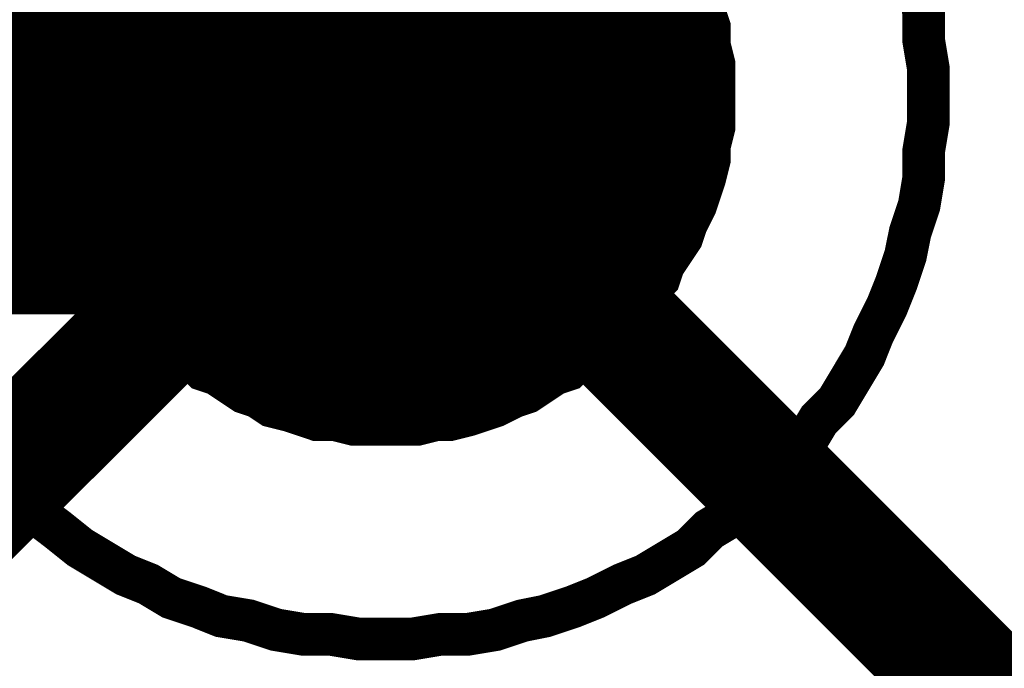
# Model space of a CAD drawing. Extents: x 0 to 22, y 0 to 17.
# Tile 29 of 58: x 10.6669 to 10.757, y 11.7473 to 11.8066. Entities that reach past the tile are written whole.
import ezdxf

# ---------------------------------------------------------------- set-up
doc = ezdxf.new("R2010")
doc.units = 0
doc.layers.add('SHEET', color=255, linetype='CONTINUOUS')

msp = doc.modelspace()

# ---------------------------------------------------------------- linework, layer by layer
at = {"layer": 'SHEET', "const_width": 0.03}
msp.add_lwpolyline([(10.685, 11.8, 1), (10.715, 11.8, 1)], format="xyb", close=True, dxfattribs=at)
at = {"layer": 'SHEET'}
for points, const_width in [([(7.600425, 11.799666), (8.50019, 11.799666), (9.400372, 11.799666), (10.300137, 11.799666), (10.700357, 11.799666)], 0.04), ([(10.670309, 11.799666), (10.670309, 11.801336), (10.670309, 11.802588), (10.670726, 11.804257), (10.670726, 11.805927), (10.671143, 11.807179), (10.671561, 11.808431), (10.671978, 11.8101)], 0.0039), ([(10.670309, 11.799666), (10.670309, 11.801336), (10.670309, 11.802588), (10.670726, 11.804257), (10.670726, 11.805927), (10.671143, 11.807179), (10.671561, 11.808431), (10.671978, 11.8101)], 0.0039), ([(10.670309, 11.799666), (10.670309, 11.801336), (10.670309, 11.802588), (10.670726, 11.804257), (10.670726, 11.805927), (10.671143, 11.807179), (10.671561, 11.808431), (10.671978, 11.8101)], 0.0039), ([(10.670309, 11.799666), (10.670309, 11.801336), (10.670309, 11.802588), (10.670726, 11.804257), (10.670726, 11.805927), (10.671143, 11.807179), (10.671561, 11.808431), (10.671978, 11.8101)], 0.0039), ([(10.670309, 11.799666), (10.670309, 11.801336), (10.670309, 11.802588), (10.670726, 11.804257), (10.670726, 11.805927), (10.671143, 11.807179), (10.671561, 11.808431), (10.671978, 11.8101)], 0.0039), ([(10.670309, 11.799666), (10.670309, 11.801336), (10.670309, 11.802588), (10.670726, 11.804257), (10.670726, 11.805927), (10.671143, 11.807179), (10.671561, 11.808431), (10.671978, 11.8101)], 0.0039), ([(10.728735, 11.8101), (10.729152, 11.808431), (10.72957, 11.807179), (10.729987, 11.805927), (10.729987, 11.804257), (10.730404, 11.802588), (10.730404, 11.801336), (10.730404, 11.799666)], 0.0039), ([(10.728735, 11.8101), (10.729152, 11.808431), (10.72957, 11.807179), (10.729987, 11.805927), (10.729987, 11.804257), (10.730404, 11.802588), (10.730404, 11.801336), (10.730404, 11.799666)], 0.0039), ([(10.728735, 11.8101), (10.729152, 11.808431), (10.72957, 11.807179), (10.729987, 11.805927), (10.729987, 11.804257), (10.730404, 11.802588), (10.730404, 11.801336), (10.730404, 11.799666)], 0.0039), ([(10.728735, 11.8101), (10.729152, 11.808431), (10.72957, 11.807179), (10.729987, 11.805927), (10.729987, 11.804257), (10.730404, 11.802588), (10.730404, 11.801336), (10.730404, 11.799666)], 0.0039), ([(10.728735, 11.8101), (10.729152, 11.808431), (10.72957, 11.807179), (10.729987, 11.805927), (10.729987, 11.804257), (10.730404, 11.802588), (10.730404, 11.801336), (10.730404, 11.799666)], 0.0039), ([(10.728735, 11.8101), (10.729152, 11.808431), (10.72957, 11.807179), (10.729987, 11.805927), (10.729987, 11.804257), (10.730404, 11.802588), (10.730404, 11.801336), (10.730404, 11.799666)], 0.0039), ([(10.749184, 11.809683), (10.749602, 11.807179), (10.749602, 11.804674), (10.750019, 11.80217), (10.750019, 11.799666)], 0.0039), ([(10.749184, 11.809683), (10.749602, 11.807179), (10.749602, 11.804674), (10.750019, 11.80217), (10.750019, 11.799666)], 0.0039), ([(10.749184, 11.809683), (10.749602, 11.807179), (10.749602, 11.804674), (10.750019, 11.80217), (10.750019, 11.799666)], 0.0039), ([(10.749184, 11.809683), (10.749602, 11.807179), (10.749602, 11.804674), (10.750019, 11.80217), (10.750019, 11.799666)], 0.0039), ([(10.749184, 11.809683), (10.749602, 11.807179), (10.749602, 11.804674), (10.750019, 11.80217), (10.750019, 11.799666)], 0.0039), ([(10.749184, 11.809683), (10.749602, 11.807179), (10.749602, 11.804674), (10.750019, 11.80217), (10.750019, 11.799666)], 0.0039), ([(10.749184, 11.809683), (10.749602, 11.807179), (10.749602, 11.804674), (10.750019, 11.80217), (10.750019, 11.799666)], 0.0039), ([(10.749184, 11.809683), (10.749602, 11.807179), (10.749602, 11.804674), (10.750019, 11.80217), (10.750019, 11.799666)], 0.0039), ([(10.749184, 11.809683), (10.749602, 11.807179), (10.749602, 11.804674), (10.750019, 11.80217), (10.750019, 11.799666)], 0.0039), ([(10.749184, 11.809683), (10.749602, 11.807179), (10.749602, 11.804674), (10.750019, 11.80217), (10.750019, 11.799666)], 0.0039), ([(10.600197, 11.699917), (10.700357, 11.799666)], 0.0118), ([(10.800099, 11.699917), (10.700357, 11.799666)], 0.0118), ([(10.700357, 11.769616), (10.698687, 11.769616), (10.697435, 11.769616), (10.695766, 11.770033), (10.694097, 11.770033), (10.692845, 11.770451), (10.691593, 11.770868), (10.689923, 11.771285), (10.688671, 11.77212), (10.687419, 11.772538), (10.686167, 11.773372), (10.684915, 11.774207), (10.683663, 11.774624), (10.682411, 11.775876), (10.681159, 11.776711), (10.679907, 11.777546), (10.679073, 11.778381), (10.678238, 11.779633), (10.676986, 11.780885), (10.676151, 11.78172), (10.675317, 11.782972), (10.674482, 11.784224), (10.674065, 11.785476), (10.67323, 11.786728), (10.672813, 11.78798), (10.671978, 11.789649), (10.671561, 11.790902), (10.671143, 11.792154), (10.670726, 11.793823), (10.670726, 11.795075), (10.670309, 11.796745), (10.670309, 11.797997), (10.670309, 11.799666)], 0.0039), ([(10.670309, 11.799666), (10.670309, 11.799666)], 0.0039), ([(10.700357, 11.769616), (10.698687, 11.769616), (10.697435, 11.769616), (10.695766, 11.770033), (10.694097, 11.770033), (10.692845, 11.770451), (10.691593, 11.770868), (10.689923, 11.771285), (10.688671, 11.77212), (10.687419, 11.772538), (10.686167, 11.773372), (10.684915, 11.774207), (10.683663, 11.774624), (10.682411, 11.775876), (10.681159, 11.776711), (10.679907, 11.777546), (10.679073, 11.778381), (10.678238, 11.779633), (10.676986, 11.780885), (10.676151, 11.78172), (10.675317, 11.782972), (10.674482, 11.784224), (10.674065, 11.785476), (10.67323, 11.786728), (10.672813, 11.78798), (10.671978, 11.789649), (10.671561, 11.790902), (10.671143, 11.792154), (10.670726, 11.793823), (10.670726, 11.795075), (10.670309, 11.796745), (10.670309, 11.797997), (10.670309, 11.799666)], 0.0039), ([(10.670309, 11.799666), (10.670309, 11.799666)], 0.0039), ([(10.700357, 11.769616), (10.698687, 11.769616), (10.697435, 11.769616), (10.695766, 11.770033), (10.694097, 11.770033), (10.692845, 11.770451), (10.691593, 11.770868), (10.689923, 11.771285), (10.688671, 11.77212), (10.687419, 11.772538), (10.686167, 11.773372), (10.684915, 11.774207), (10.683663, 11.774624), (10.682411, 11.775876), (10.681159, 11.776711), (10.679907, 11.777546), (10.679073, 11.778381), (10.678238, 11.779633), (10.676986, 11.780885), (10.676151, 11.78172), (10.675317, 11.782972), (10.674482, 11.784224), (10.674065, 11.785476), (10.67323, 11.786728), (10.672813, 11.78798), (10.671978, 11.789649), (10.671561, 11.790902), (10.671143, 11.792154), (10.670726, 11.793823), (10.670726, 11.795075), (10.670309, 11.796745), (10.670309, 11.797997), (10.670309, 11.799666)], 0.0039), ([(10.670309, 11.799666), (10.670309, 11.799666)], 0.0039), ([(10.700357, 11.769616), (10.698687, 11.769616), (10.697435, 11.769616), (10.695766, 11.770033), (10.694097, 11.770033), (10.692845, 11.770451), (10.691593, 11.770868), (10.689923, 11.771285), (10.688671, 11.77212), (10.687419, 11.772538), (10.686167, 11.773372), (10.684915, 11.774207), (10.683663, 11.774624), (10.682411, 11.775876), (10.681159, 11.776711), (10.679907, 11.777546), (10.679073, 11.778381), (10.678238, 11.779633), (10.676986, 11.780885), (10.676151, 11.78172), (10.675317, 11.782972), (10.674482, 11.784224), (10.674065, 11.785476), (10.67323, 11.786728), (10.672813, 11.78798), (10.671978, 11.789649), (10.671561, 11.790902), (10.671143, 11.792154), (10.670726, 11.793823), (10.670726, 11.795075), (10.670309, 11.796745), (10.670309, 11.797997), (10.670309, 11.799666)], 0.0039), ([(10.670309, 11.799666), (10.670309, 11.799666)], 0.0039), ([(10.700357, 11.769616), (10.698687, 11.769616), (10.697435, 11.769616), (10.695766, 11.770033), (10.694097, 11.770033), (10.692845, 11.770451), (10.691593, 11.770868), (10.689923, 11.771285), (10.688671, 11.77212), (10.687419, 11.772538), (10.686167, 11.773372), (10.684915, 11.774207), (10.683663, 11.774624), (10.682411, 11.775876), (10.681159, 11.776711), (10.679907, 11.777546), (10.679073, 11.778381), (10.678238, 11.779633), (10.676986, 11.780885), (10.676151, 11.78172), (10.675317, 11.782972), (10.674482, 11.784224), (10.674065, 11.785476), (10.67323, 11.786728), (10.672813, 11.78798), (10.671978, 11.789649), (10.671561, 11.790902), (10.671143, 11.792154), (10.670726, 11.793823), (10.670726, 11.795075), (10.670309, 11.796745), (10.670309, 11.797997), (10.670309, 11.799666)], 0.0039), ([(10.670309, 11.799666), (10.670309, 11.799666)], 0.0039), ([(10.700357, 11.769616), (10.698687, 11.769616), (10.697435, 11.769616), (10.695766, 11.770033), (10.694097, 11.770033), (10.692845, 11.770451), (10.691593, 11.770868), (10.689923, 11.771285), (10.688671, 11.77212), (10.687419, 11.772538), (10.686167, 11.773372), (10.684915, 11.774207), (10.683663, 11.774624), (10.682411, 11.775876), (10.681159, 11.776711), (10.679907, 11.777546), (10.679073, 11.778381), (10.678238, 11.779633), (10.676986, 11.780885), (10.676151, 11.78172), (10.675317, 11.782972), (10.674482, 11.784224), (10.674065, 11.785476), (10.67323, 11.786728), (10.672813, 11.78798), (10.671978, 11.789649), (10.671561, 11.790902), (10.671143, 11.792154), (10.670726, 11.793823), (10.670726, 11.795075), (10.670309, 11.796745), (10.670309, 11.797997), (10.670309, 11.799666)], 0.0039), ([(10.670309, 11.799666), (10.670309, 11.799666)], 0.0039), ([(10.750019, 11.799666), (10.750019, 11.797162), (10.749602, 11.794658), (10.749602, 11.792154), (10.749184, 11.789649), (10.74835, 11.787145), (10.747932, 11.785058), (10.747098, 11.782554), (10.746263, 11.780467), (10.745011, 11.777963), (10.744176, 11.775876), (10.742924, 11.77379), (10.741672, 11.771703), (10.740003, 11.770033), (10.738751, 11.767947), (10.737082, 11.766277), (10.735412, 11.764608), (10.733743, 11.762938), (10.732074, 11.761269), (10.729987, 11.760017), (10.728318, 11.758347), (10.726231, 11.757095), (10.724144, 11.755843), (10.722058, 11.755008), (10.719554, 11.753756), (10.717467, 11.752922), (10.714963, 11.752087), (10.712877, 11.751669), (10.710373, 11.750835), (10.707869, 11.750417), (10.705365, 11.750417), (10.702861, 11.75), (10.700357, 11.75)], 0.0039), ([(10.750019, 11.799666), (10.750019, 11.797162), (10.749602, 11.794658), (10.749602, 11.792154), (10.749184, 11.789649), (10.74835, 11.787145), (10.747932, 11.785058), (10.747098, 11.782554), (10.746263, 11.780467), (10.745011, 11.777963), (10.744176, 11.775876), (10.742924, 11.77379), (10.741672, 11.771703), (10.740003, 11.770033), (10.738751, 11.767947), (10.737082, 11.766277), (10.735412, 11.764608), (10.733743, 11.762938), (10.732074, 11.761269), (10.729987, 11.760017), (10.728318, 11.758347), (10.726231, 11.757095), (10.724144, 11.755843), (10.722058, 11.755008), (10.719554, 11.753756), (10.717467, 11.752922), (10.714963, 11.752087), (10.712877, 11.751669), (10.710373, 11.750835), (10.707869, 11.750417), (10.705365, 11.750417), (10.702861, 11.75), (10.700357, 11.75)], 0.0039), ([(10.750019, 11.799666), (10.750019, 11.797162), (10.749602, 11.794658), (10.749602, 11.792154), (10.749184, 11.789649), (10.74835, 11.787145), (10.747932, 11.785058), (10.747098, 11.782554), (10.746263, 11.780467), (10.745011, 11.777963), (10.744176, 11.775876), (10.742924, 11.77379), (10.741672, 11.771703), (10.740003, 11.770033), (10.738751, 11.767947), (10.737082, 11.766277), (10.735412, 11.764608), (10.733743, 11.762938), (10.732074, 11.761269), (10.729987, 11.760017), (10.728318, 11.758347), (10.726231, 11.757095), (10.724144, 11.755843), (10.722058, 11.755008), (10.719554, 11.753756), (10.717467, 11.752922), (10.714963, 11.752087), (10.712877, 11.751669), (10.710373, 11.750835), (10.707869, 11.750417), (10.705365, 11.750417), (10.702861, 11.75), (10.700357, 11.75)], 0.0039), ([(10.750019, 11.799666), (10.750019, 11.797162), (10.749602, 11.794658), (10.749602, 11.792154), (10.749184, 11.789649), (10.74835, 11.787145), (10.747932, 11.785058), (10.747098, 11.782554), (10.746263, 11.780467), (10.745011, 11.777963), (10.744176, 11.775876), (10.742924, 11.77379), (10.741672, 11.771703), (10.740003, 11.770033), (10.738751, 11.767947), (10.737082, 11.766277), (10.735412, 11.764608), (10.733743, 11.762938), (10.732074, 11.761269), (10.729987, 11.760017), (10.728318, 11.758347), (10.726231, 11.757095), (10.724144, 11.755843), (10.722058, 11.755008), (10.719554, 11.753756), (10.717467, 11.752922), (10.714963, 11.752087), (10.712877, 11.751669), (10.710373, 11.750835), (10.707869, 11.750417), (10.705365, 11.750417), (10.702861, 11.75), (10.700357, 11.75)], 0.0039), ([(10.750019, 11.799666), (10.750019, 11.797162), (10.749602, 11.794658), (10.749602, 11.792154), (10.749184, 11.789649), (10.74835, 11.787145), (10.747932, 11.785058), (10.747098, 11.782554), (10.746263, 11.780467), (10.745011, 11.777963), (10.744176, 11.775876), (10.742924, 11.77379), (10.741672, 11.771703), (10.740003, 11.770033), (10.738751, 11.767947), (10.737082, 11.766277), (10.735412, 11.764608), (10.733743, 11.762938), (10.732074, 11.761269), (10.729987, 11.760017), (10.728318, 11.758347), (10.726231, 11.757095), (10.724144, 11.755843), (10.722058, 11.755008), (10.719554, 11.753756), (10.717467, 11.752922), (10.714963, 11.752087), (10.712877, 11.751669), (10.710373, 11.750835), (10.707869, 11.750417), (10.705365, 11.750417), (10.702861, 11.75), (10.700357, 11.75)], 0.0039), ([(10.750019, 11.799666), (10.750019, 11.797162), (10.749602, 11.794658), (10.749602, 11.792154), (10.749184, 11.789649), (10.74835, 11.787145), (10.747932, 11.785058), (10.747098, 11.782554), (10.746263, 11.780467), (10.745011, 11.777963), (10.744176, 11.775876), (10.742924, 11.77379), (10.741672, 11.771703), (10.740003, 11.770033), (10.738751, 11.767947), (10.737082, 11.766277), (10.735412, 11.764608), (10.733743, 11.762938), (10.732074, 11.761269), (10.729987, 11.760017), (10.728318, 11.758347), (10.726231, 11.757095), (10.724144, 11.755843), (10.722058, 11.755008), (10.719554, 11.753756), (10.717467, 11.752922), (10.714963, 11.752087), (10.712877, 11.751669), (10.710373, 11.750835), (10.707869, 11.750417), (10.705365, 11.750417), (10.702861, 11.75), (10.700357, 11.75)], 0.0039), ([(10.750019, 11.799666), (10.750019, 11.797162), (10.749602, 11.794658), (10.749602, 11.792154), (10.749184, 11.789649), (10.74835, 11.787145), (10.747932, 11.785058), (10.747098, 11.782554), (10.746263, 11.780467), (10.745011, 11.777963), (10.744176, 11.775876), (10.742924, 11.77379), (10.741672, 11.771703), (10.740003, 11.770033), (10.738751, 11.767947), (10.737082, 11.766277), (10.735412, 11.764608), (10.733743, 11.762938), (10.732074, 11.761269), (10.729987, 11.760017), (10.728318, 11.758347), (10.726231, 11.757095), (10.724144, 11.755843), (10.722058, 11.755008), (10.719554, 11.753756), (10.717467, 11.752922), (10.714963, 11.752087), (10.712877, 11.751669), (10.710373, 11.750835), (10.707869, 11.750417), (10.705365, 11.750417), (10.702861, 11.75), (10.700357, 11.75)], 0.0039), ([(10.750019, 11.799666), (10.750019, 11.797162), (10.749602, 11.794658), (10.749602, 11.792154), (10.749184, 11.789649), (10.74835, 11.787145), (10.747932, 11.785058), (10.747098, 11.782554), (10.746263, 11.780467), (10.745011, 11.777963), (10.744176, 11.775876), (10.742924, 11.77379), (10.741672, 11.771703), (10.740003, 11.770033), (10.738751, 11.767947), (10.737082, 11.766277), (10.735412, 11.764608), (10.733743, 11.762938), (10.732074, 11.761269), (10.729987, 11.760017), (10.728318, 11.758347), (10.726231, 11.757095), (10.724144, 11.755843), (10.722058, 11.755008), (10.719554, 11.753756), (10.717467, 11.752922), (10.714963, 11.752087), (10.712877, 11.751669), (10.710373, 11.750835), (10.707869, 11.750417), (10.705365, 11.750417), (10.702861, 11.75), (10.700357, 11.75)], 0.0039), ([(10.750019, 11.799666), (10.750019, 11.797162), (10.749602, 11.794658), (10.749602, 11.792154), (10.749184, 11.789649), (10.74835, 11.787145), (10.747932, 11.785058), (10.747098, 11.782554), (10.746263, 11.780467), (10.745011, 11.777963), (10.744176, 11.775876), (10.742924, 11.77379), (10.741672, 11.771703), (10.740003, 11.770033), (10.738751, 11.767947), (10.737082, 11.766277), (10.735412, 11.764608), (10.733743, 11.762938), (10.732074, 11.761269), (10.729987, 11.760017), (10.728318, 11.758347), (10.726231, 11.757095), (10.724144, 11.755843), (10.722058, 11.755008), (10.719554, 11.753756), (10.717467, 11.752922), (10.714963, 11.752087), (10.712877, 11.751669), (10.710373, 11.750835), (10.707869, 11.750417), (10.705365, 11.750417), (10.702861, 11.75), (10.700357, 11.75)], 0.0039), ([(10.750019, 11.799666), (10.750019, 11.797162), (10.749602, 11.794658), (10.749602, 11.792154), (10.749184, 11.789649), (10.74835, 11.787145), (10.747932, 11.785058), (10.747098, 11.782554), (10.746263, 11.780467), (10.745011, 11.777963), (10.744176, 11.775876), (10.742924, 11.77379), (10.741672, 11.771703), (10.740003, 11.770033), (10.738751, 11.767947), (10.737082, 11.766277), (10.735412, 11.764608), (10.733743, 11.762938), (10.732074, 11.761269), (10.729987, 11.760017), (10.728318, 11.758347), (10.726231, 11.757095), (10.724144, 11.755843), (10.722058, 11.755008), (10.719554, 11.753756), (10.717467, 11.752922), (10.714963, 11.752087), (10.712877, 11.751669), (10.710373, 11.750835), (10.707869, 11.750417), (10.705365, 11.750417), (10.702861, 11.75), (10.700357, 11.75)], 0.0039), ([(10.730404, 11.799666), (10.730404, 11.797997), (10.730404, 11.796745), (10.729987, 11.795075), (10.729987, 11.793823), (10.72957, 11.792154), (10.729152, 11.790902), (10.728735, 11.789649), (10.7279, 11.78798), (10.727483, 11.786728), (10.726648, 11.785476), (10.725814, 11.784224), (10.725396, 11.782972), (10.724144, 11.78172), (10.72331, 11.780885), (10.722475, 11.779633), (10.72164, 11.778381), (10.720388, 11.777546), (10.719137, 11.776711), (10.718302, 11.775876), (10.71705, 11.774624), (10.715798, 11.774207), (10.714546, 11.773372), (10.713294, 11.772538), (10.712042, 11.77212), (10.710373, 11.771285), (10.709121, 11.770868), (10.707869, 11.770451), (10.706199, 11.770033), (10.704947, 11.770033), (10.703278, 11.769616), (10.702026, 11.769616), (10.700357, 11.769616)], 0.0039), ([(10.730404, 11.799666), (10.730404, 11.797997), (10.730404, 11.796745), (10.729987, 11.795075), (10.729987, 11.793823), (10.72957, 11.792154), (10.729152, 11.790902), (10.728735, 11.789649), (10.7279, 11.78798), (10.727483, 11.786728), (10.726648, 11.785476), (10.725814, 11.784224), (10.725396, 11.782972), (10.724144, 11.78172), (10.72331, 11.780885), (10.722475, 11.779633), (10.72164, 11.778381), (10.720388, 11.777546), (10.719137, 11.776711), (10.718302, 11.775876), (10.71705, 11.774624), (10.715798, 11.774207), (10.714546, 11.773372), (10.713294, 11.772538), (10.712042, 11.77212), (10.710373, 11.771285), (10.709121, 11.770868), (10.707869, 11.770451), (10.706199, 11.770033), (10.704947, 11.770033), (10.703278, 11.769616), (10.702026, 11.769616), (10.700357, 11.769616)], 0.0039), ([(10.730404, 11.799666), (10.730404, 11.797997), (10.730404, 11.796745), (10.729987, 11.795075), (10.729987, 11.793823), (10.72957, 11.792154), (10.729152, 11.790902), (10.728735, 11.789649), (10.7279, 11.78798), (10.727483, 11.786728), (10.726648, 11.785476), (10.725814, 11.784224), (10.725396, 11.782972), (10.724144, 11.78172), (10.72331, 11.780885), (10.722475, 11.779633), (10.72164, 11.778381), (10.720388, 11.777546), (10.719137, 11.776711), (10.718302, 11.775876), (10.71705, 11.774624), (10.715798, 11.774207), (10.714546, 11.773372), (10.713294, 11.772538), (10.712042, 11.77212), (10.710373, 11.771285), (10.709121, 11.770868), (10.707869, 11.770451), (10.706199, 11.770033), (10.704947, 11.770033), (10.703278, 11.769616), (10.702026, 11.769616), (10.700357, 11.769616)], 0.0039), ([(10.730404, 11.799666), (10.730404, 11.797997), (10.730404, 11.796745), (10.729987, 11.795075), (10.729987, 11.793823), (10.72957, 11.792154), (10.729152, 11.790902), (10.728735, 11.789649), (10.7279, 11.78798), (10.727483, 11.786728), (10.726648, 11.785476), (10.725814, 11.784224), (10.725396, 11.782972), (10.724144, 11.78172), (10.72331, 11.780885), (10.722475, 11.779633), (10.72164, 11.778381), (10.720388, 11.777546), (10.719137, 11.776711), (10.718302, 11.775876), (10.71705, 11.774624), (10.715798, 11.774207), (10.714546, 11.773372), (10.713294, 11.772538), (10.712042, 11.77212), (10.710373, 11.771285), (10.709121, 11.770868), (10.707869, 11.770451), (10.706199, 11.770033), (10.704947, 11.770033), (10.703278, 11.769616), (10.702026, 11.769616), (10.700357, 11.769616)], 0.0039), ([(10.730404, 11.799666), (10.730404, 11.797997), (10.730404, 11.796745), (10.729987, 11.795075), (10.729987, 11.793823), (10.72957, 11.792154), (10.729152, 11.790902), (10.728735, 11.789649), (10.7279, 11.78798), (10.727483, 11.786728), (10.726648, 11.785476), (10.725814, 11.784224), (10.725396, 11.782972), (10.724144, 11.78172), (10.72331, 11.780885), (10.722475, 11.779633), (10.72164, 11.778381), (10.720388, 11.777546), (10.719137, 11.776711), (10.718302, 11.775876), (10.71705, 11.774624), (10.715798, 11.774207), (10.714546, 11.773372), (10.713294, 11.772538), (10.712042, 11.77212), (10.710373, 11.771285), (10.709121, 11.770868), (10.707869, 11.770451), (10.706199, 11.770033), (10.704947, 11.770033), (10.703278, 11.769616), (10.702026, 11.769616), (10.700357, 11.769616)], 0.0039), ([(10.730404, 11.799666), (10.730404, 11.797997), (10.730404, 11.796745), (10.729987, 11.795075), (10.729987, 11.793823), (10.72957, 11.792154), (10.729152, 11.790902), (10.728735, 11.789649), (10.7279, 11.78798), (10.727483, 11.786728), (10.726648, 11.785476), (10.725814, 11.784224), (10.725396, 11.782972), (10.724144, 11.78172), (10.72331, 11.780885), (10.722475, 11.779633), (10.72164, 11.778381), (10.720388, 11.777546), (10.719137, 11.776711), (10.718302, 11.775876), (10.71705, 11.774624), (10.715798, 11.774207), (10.714546, 11.773372), (10.713294, 11.772538), (10.712042, 11.77212), (10.710373, 11.771285), (10.709121, 11.770868), (10.707869, 11.770451), (10.706199, 11.770033), (10.704947, 11.770033), (10.703278, 11.769616), (10.702026, 11.769616), (10.700357, 11.769616)], 0.0039), ([(10.730404, 11.799666), (10.730404, 11.799666), (10.730404, 11.799666), (10.730404, 11.799666), (10.730404, 11.799666), (10.730404, 11.799666), (10.730404, 11.799666), (10.730404, 11.799666), (10.730404, 11.799666), (10.730404, 11.799666), (10.730404, 11.799666), (10.730404, 11.799666), (10.730404, 11.799666), (10.730404, 11.799666), (10.730404, 11.799666), (10.730404, 11.799666), (10.730404, 11.799666), (10.730404, 11.799666), (10.730404, 11.799666), (10.730404, 11.799666), (10.730404, 11.799666), (10.730404, 11.799666), (10.730404, 11.799666), (10.730404, 11.799666), (10.730404, 11.799666), (10.730404, 11.799666), (10.730404, 11.799666), (10.730404, 11.799666), (10.730404, 11.799666), (10.730404, 11.799666), (10.730404, 11.799666), (10.730404, 11.799666), (10.730404, 11.799666)], 0.0039), ([(10.730404, 11.799666), (10.730404, 11.799666)], 0.0039), ([(10.730404, 11.799666), (10.730404, 11.799666), (10.730404, 11.799666), (10.730404, 11.799666), (10.730404, 11.799666), (10.730404, 11.799666), (10.730404, 11.799666), (10.730404, 11.799666), (10.730404, 11.799666), (10.730404, 11.799666), (10.730404, 11.799666), (10.730404, 11.799666), (10.730404, 11.799666), (10.730404, 11.799666), (10.730404, 11.799666), (10.730404, 11.799666), (10.730404, 11.799666), (10.730404, 11.799666), (10.730404, 11.799666), (10.730404, 11.799666), (10.730404, 11.799666), (10.730404, 11.799666), (10.730404, 11.799666), (10.730404, 11.799666), (10.730404, 11.799666), (10.730404, 11.799666), (10.730404, 11.799666), (10.730404, 11.799666), (10.730404, 11.799666), (10.730404, 11.799666), (10.730404, 11.799666), (10.730404, 11.799666), (10.730404, 11.799666)], 0.0039), ([(10.730404, 11.799666), (10.730404, 11.799666)], 0.0039), ([(10.730404, 11.799666), (10.730404, 11.799666), (10.730404, 11.799666), (10.730404, 11.799666), (10.730404, 11.799666), (10.730404, 11.799666), (10.730404, 11.799666), (10.730404, 11.799666), (10.730404, 11.799666), (10.730404, 11.799666), (10.730404, 11.799666), (10.730404, 11.799666), (10.730404, 11.799666), (10.730404, 11.799666), (10.730404, 11.799666), (10.730404, 11.799666), (10.730404, 11.799666), (10.730404, 11.799666), (10.730404, 11.799666), (10.730404, 11.799666), (10.730404, 11.799666), (10.730404, 11.799666), (10.730404, 11.799666), (10.730404, 11.799666), (10.730404, 11.799666), (10.730404, 11.799666), (10.730404, 11.799666), (10.730404, 11.799666), (10.730404, 11.799666), (10.730404, 11.799666), (10.730404, 11.799666), (10.730404, 11.799666), (10.730404, 11.799666)], 0.0039), ([(10.730404, 11.799666), (10.730404, 11.799666)], 0.0039), ([(10.730404, 11.799666), (10.730404, 11.799666), (10.730404, 11.799666), (10.730404, 11.799666), (10.730404, 11.799666), (10.730404, 11.799666), (10.730404, 11.799666), (10.730404, 11.799666), (10.730404, 11.799666), (10.730404, 11.799666), (10.730404, 11.799666), (10.730404, 11.799666), (10.730404, 11.799666), (10.730404, 11.799666), (10.730404, 11.799666), (10.730404, 11.799666), (10.730404, 11.799666), (10.730404, 11.799666), (10.730404, 11.799666), (10.730404, 11.799666), (10.730404, 11.799666), (10.730404, 11.799666), (10.730404, 11.799666), (10.730404, 11.799666), (10.730404, 11.799666), (10.730404, 11.799666), (10.730404, 11.799666), (10.730404, 11.799666), (10.730404, 11.799666), (10.730404, 11.799666), (10.730404, 11.799666), (10.730404, 11.799666), (10.730404, 11.799666)], 0.0039), ([(10.730404, 11.799666), (10.730404, 11.799666)], 0.0039), ([(10.730404, 11.799666), (10.730404, 11.799666), (10.730404, 11.799666), (10.730404, 11.799666), (10.730404, 11.799666), (10.730404, 11.799666), (10.730404, 11.799666), (10.730404, 11.799666), (10.730404, 11.799666), (10.730404, 11.799666), (10.730404, 11.799666), (10.730404, 11.799666), (10.730404, 11.799666), (10.730404, 11.799666), (10.730404, 11.799666), (10.730404, 11.799666), (10.730404, 11.799666), (10.730404, 11.799666), (10.730404, 11.799666), (10.730404, 11.799666), (10.730404, 11.799666), (10.730404, 11.799666), (10.730404, 11.799666), (10.730404, 11.799666), (10.730404, 11.799666), (10.730404, 11.799666), (10.730404, 11.799666), (10.730404, 11.799666), (10.730404, 11.799666), (10.730404, 11.799666), (10.730404, 11.799666), (10.730404, 11.799666), (10.730404, 11.799666)], 0.0039), ([(10.730404, 11.799666), (10.730404, 11.799666)], 0.0039), ([(10.730404, 11.799666), (10.730404, 11.799666), (10.730404, 11.799666), (10.730404, 11.799666), (10.730404, 11.799666), (10.730404, 11.799666), (10.730404, 11.799666), (10.730404, 11.799666), (10.730404, 11.799666), (10.730404, 11.799666), (10.730404, 11.799666), (10.730404, 11.799666), (10.730404, 11.799666), (10.730404, 11.799666), (10.730404, 11.799666), (10.730404, 11.799666), (10.730404, 11.799666), (10.730404, 11.799666), (10.730404, 11.799666), (10.730404, 11.799666), (10.730404, 11.799666), (10.730404, 11.799666), (10.730404, 11.799666), (10.730404, 11.799666), (10.730404, 11.799666), (10.730404, 11.799666), (10.730404, 11.799666), (10.730404, 11.799666), (10.730404, 11.799666), (10.730404, 11.799666), (10.730404, 11.799666), (10.730404, 11.799666), (10.730404, 11.799666)], 0.0039), ([(10.730404, 11.799666), (10.730404, 11.799666)], 0.0039), ([(10.750019, 11.799666), (10.750019, 11.799666), (10.750019, 11.799666), (10.750019, 11.799666), (10.750019, 11.799666), (10.750019, 11.799666), (10.750019, 11.799666), (10.750019, 11.799666), (10.750019, 11.799666), (10.750019, 11.799666), (10.750019, 11.799666), (10.750019, 11.799666), (10.750019, 11.799666), (10.750019, 11.799666), (10.750019, 11.799666), (10.750019, 11.799666), (10.750019, 11.799666), (10.750019, 11.799666), (10.750019, 11.799666), (10.750019, 11.799666), (10.750019, 11.799666), (10.750019, 11.799666), (10.750019, 11.799666), (10.750019, 11.799666), (10.750019, 11.799666), (10.750019, 11.799666), (10.750019, 11.799666), (10.750019, 11.799666), (10.750019, 11.799666), (10.750019, 11.799666), (10.750019, 11.799666), (10.750019, 11.799666), (10.750019, 11.799666)], 0.0039), ([(10.750019, 11.799666), (10.750019, 11.799666)], 0.0039), ([(10.750019, 11.799666), (10.750019, 11.799666), (10.750019, 11.799666), (10.750019, 11.799666), (10.750019, 11.799666), (10.750019, 11.799666), (10.750019, 11.799666), (10.750019, 11.799666), (10.750019, 11.799666), (10.750019, 11.799666), (10.750019, 11.799666), (10.750019, 11.799666), (10.750019, 11.799666), (10.750019, 11.799666), (10.750019, 11.799666), (10.750019, 11.799666), (10.750019, 11.799666), (10.750019, 11.799666), (10.750019, 11.799666), (10.750019, 11.799666), (10.750019, 11.799666), (10.750019, 11.799666), (10.750019, 11.799666), (10.750019, 11.799666), (10.750019, 11.799666), (10.750019, 11.799666), (10.750019, 11.799666), (10.750019, 11.799666), (10.750019, 11.799666), (10.750019, 11.799666), (10.750019, 11.799666), (10.750019, 11.799666), (10.750019, 11.799666)], 0.0039), ([(10.750019, 11.799666), (10.750019, 11.799666)], 0.0039), ([(10.750019, 11.799666), (10.750019, 11.799666), (10.750019, 11.799666), (10.750019, 11.799666), (10.750019, 11.799666), (10.750019, 11.799666), (10.750019, 11.799666), (10.750019, 11.799666), (10.750019, 11.799666), (10.750019, 11.799666), (10.750019, 11.799666), (10.750019, 11.799666), (10.750019, 11.799666), (10.750019, 11.799666), (10.750019, 11.799666), (10.750019, 11.799666), (10.750019, 11.799666), (10.750019, 11.799666), (10.750019, 11.799666), (10.750019, 11.799666), (10.750019, 11.799666), (10.750019, 11.799666), (10.750019, 11.799666), (10.750019, 11.799666), (10.750019, 11.799666), (10.750019, 11.799666), (10.750019, 11.799666), (10.750019, 11.799666), (10.750019, 11.799666), (10.750019, 11.799666), (10.750019, 11.799666), (10.750019, 11.799666), (10.750019, 11.799666)], 0.0039), ([(10.750019, 11.799666), (10.750019, 11.799666)], 0.0039), ([(10.750019, 11.799666), (10.750019, 11.799666), (10.750019, 11.799666), (10.750019, 11.799666), (10.750019, 11.799666), (10.750019, 11.799666), (10.750019, 11.799666), (10.750019, 11.799666), (10.750019, 11.799666), (10.750019, 11.799666), (10.750019, 11.799666), (10.750019, 11.799666), (10.750019, 11.799666), (10.750019, 11.799666), (10.750019, 11.799666), (10.750019, 11.799666), (10.750019, 11.799666), (10.750019, 11.799666), (10.750019, 11.799666), (10.750019, 11.799666), (10.750019, 11.799666), (10.750019, 11.799666), (10.750019, 11.799666), (10.750019, 11.799666), (10.750019, 11.799666), (10.750019, 11.799666), (10.750019, 11.799666), (10.750019, 11.799666), (10.750019, 11.799666), (10.750019, 11.799666), (10.750019, 11.799666), (10.750019, 11.799666), (10.750019, 11.799666)], 0.0039), ([(10.750019, 11.799666), (10.750019, 11.799666)], 0.0039), ([(10.750019, 11.799666), (10.750019, 11.799666), (10.750019, 11.799666), (10.750019, 11.799666), (10.750019, 11.799666), (10.750019, 11.799666), (10.750019, 11.799666), (10.750019, 11.799666), (10.750019, 11.799666), (10.750019, 11.799666), (10.750019, 11.799666), (10.750019, 11.799666), (10.750019, 11.799666), (10.750019, 11.799666), (10.750019, 11.799666), (10.750019, 11.799666), (10.750019, 11.799666), (10.750019, 11.799666), (10.750019, 11.799666), (10.750019, 11.799666), (10.750019, 11.799666), (10.750019, 11.799666), (10.750019, 11.799666), (10.750019, 11.799666), (10.750019, 11.799666), (10.750019, 11.799666), (10.750019, 11.799666), (10.750019, 11.799666), (10.750019, 11.799666), (10.750019, 11.799666), (10.750019, 11.799666), (10.750019, 11.799666), (10.750019, 11.799666)], 0.0039), ([(10.750019, 11.799666), (10.750019, 11.799666)], 0.0039), ([(10.750019, 11.799666), (10.750019, 11.799666), (10.750019, 11.799666), (10.750019, 11.799666), (10.750019, 11.799666), (10.750019, 11.799666), (10.750019, 11.799666), (10.750019, 11.799666), (10.750019, 11.799666), (10.750019, 11.799666), (10.750019, 11.799666), (10.750019, 11.799666), (10.750019, 11.799666), (10.750019, 11.799666), (10.750019, 11.799666), (10.750019, 11.799666), (10.750019, 11.799666), (10.750019, 11.799666), (10.750019, 11.799666), (10.750019, 11.799666), (10.750019, 11.799666), (10.750019, 11.799666), (10.750019, 11.799666), (10.750019, 11.799666), (10.750019, 11.799666), (10.750019, 11.799666), (10.750019, 11.799666), (10.750019, 11.799666), (10.750019, 11.799666), (10.750019, 11.799666), (10.750019, 11.799666), (10.750019, 11.799666), (10.750019, 11.799666)], 0.0039), ([(10.750019, 11.799666), (10.750019, 11.799666)], 0.0039), ([(10.750019, 11.799666), (10.750019, 11.799666), (10.750019, 11.799666), (10.750019, 11.799666), (10.750019, 11.799666), (10.750019, 11.799666), (10.750019, 11.799666), (10.750019, 11.799666), (10.750019, 11.799666), (10.750019, 11.799666), (10.750019, 11.799666), (10.750019, 11.799666), (10.750019, 11.799666), (10.750019, 11.799666), (10.750019, 11.799666), (10.750019, 11.799666), (10.750019, 11.799666), (10.750019, 11.799666), (10.750019, 11.799666), (10.750019, 11.799666), (10.750019, 11.799666), (10.750019, 11.799666), (10.750019, 11.799666), (10.750019, 11.799666), (10.750019, 11.799666), (10.750019, 11.799666), (10.750019, 11.799666), (10.750019, 11.799666), (10.750019, 11.799666), (10.750019, 11.799666), (10.750019, 11.799666), (10.750019, 11.799666), (10.750019, 11.799666)], 0.0039), ([(10.750019, 11.799666), (10.750019, 11.799666)], 0.0039), ([(10.750019, 11.799666), (10.750019, 11.799666), (10.750019, 11.799666), (10.750019, 11.799666), (10.750019, 11.799666), (10.750019, 11.799666), (10.750019, 11.799666), (10.750019, 11.799666), (10.750019, 11.799666), (10.750019, 11.799666), (10.750019, 11.799666), (10.750019, 11.799666), (10.750019, 11.799666), (10.750019, 11.799666), (10.750019, 11.799666), (10.750019, 11.799666), (10.750019, 11.799666), (10.750019, 11.799666), (10.750019, 11.799666), (10.750019, 11.799666), (10.750019, 11.799666), (10.750019, 11.799666), (10.750019, 11.799666), (10.750019, 11.799666), (10.750019, 11.799666), (10.750019, 11.799666), (10.750019, 11.799666), (10.750019, 11.799666), (10.750019, 11.799666), (10.750019, 11.799666), (10.750019, 11.799666), (10.750019, 11.799666), (10.750019, 11.799666)], 0.0039), ([(10.750019, 11.799666), (10.750019, 11.799666)], 0.0039), ([(10.750019, 11.799666), (10.750019, 11.799666), (10.750019, 11.799666), (10.750019, 11.799666), (10.750019, 11.799666), (10.750019, 11.799666), (10.750019, 11.799666), (10.750019, 11.799666), (10.750019, 11.799666), (10.750019, 11.799666), (10.750019, 11.799666), (10.750019, 11.799666), (10.750019, 11.799666), (10.750019, 11.799666), (10.750019, 11.799666), (10.750019, 11.799666), (10.750019, 11.799666), (10.750019, 11.799666), (10.750019, 11.799666), (10.750019, 11.799666), (10.750019, 11.799666), (10.750019, 11.799666), (10.750019, 11.799666), (10.750019, 11.799666), (10.750019, 11.799666), (10.750019, 11.799666), (10.750019, 11.799666), (10.750019, 11.799666), (10.750019, 11.799666), (10.750019, 11.799666), (10.750019, 11.799666), (10.750019, 11.799666), (10.750019, 11.799666)], 0.0039), ([(10.750019, 11.799666), (10.750019, 11.799666)], 0.0039), ([(10.750019, 11.799666), (10.750019, 11.799666), (10.750019, 11.799666), (10.750019, 11.799666), (10.750019, 11.799666), (10.750019, 11.799666), (10.750019, 11.799666), (10.750019, 11.799666), (10.750019, 11.799666), (10.750019, 11.799666), (10.750019, 11.799666), (10.750019, 11.799666), (10.750019, 11.799666), (10.750019, 11.799666), (10.750019, 11.799666), (10.750019, 11.799666), (10.750019, 11.799666), (10.750019, 11.799666), (10.750019, 11.799666), (10.750019, 11.799666), (10.750019, 11.799666), (10.750019, 11.799666), (10.750019, 11.799666), (10.750019, 11.799666), (10.750019, 11.799666), (10.750019, 11.799666), (10.750019, 11.799666), (10.750019, 11.799666), (10.750019, 11.799666), (10.750019, 11.799666), (10.750019, 11.799666), (10.750019, 11.799666), (10.750019, 11.799666)], 0.0039), ([(10.750019, 11.799666), (10.750019, 11.799666)], 0.0039), ([(10.700357, 11.75), (10.697853, 11.75), (10.695349, 11.750417), (10.692845, 11.750417), (10.690341, 11.750835), (10.687837, 11.751669), (10.685333, 11.752087), (10.683246, 11.752922), (10.680742, 11.753756), (10.678655, 11.755008), (10.676569, 11.755843), (10.674482, 11.757095), (10.672395, 11.758347), (10.670309, 11.760017), (10.66864, 11.761269), (10.666553, 11.762938), (10.664884, 11.764608)], 0.0039), ([(10.700357, 11.75), (10.697853, 11.75), (10.695349, 11.750417), (10.692845, 11.750417), (10.690341, 11.750835), (10.687837, 11.751669), (10.685333, 11.752087), (10.683246, 11.752922), (10.680742, 11.753756), (10.678655, 11.755008), (10.676569, 11.755843), (10.674482, 11.757095), (10.672395, 11.758347), (10.670309, 11.760017), (10.66864, 11.761269), (10.666553, 11.762938), (10.664884, 11.764608)], 0.0039), ([(10.700357, 11.75), (10.697853, 11.75), (10.695349, 11.750417), (10.692845, 11.750417), (10.690341, 11.750835), (10.687837, 11.751669), (10.685333, 11.752087), (10.683246, 11.752922), (10.680742, 11.753756), (10.678655, 11.755008), (10.676569, 11.755843), (10.674482, 11.757095), (10.672395, 11.758347), (10.670309, 11.760017), (10.66864, 11.761269), (10.666553, 11.762938), (10.664884, 11.764608)], 0.0039), ([(10.700357, 11.75), (10.697853, 11.75), (10.695349, 11.750417), (10.692845, 11.750417), (10.690341, 11.750835), (10.687837, 11.751669), (10.685333, 11.752087), (10.683246, 11.752922), (10.680742, 11.753756), (10.678655, 11.755008), (10.676569, 11.755843), (10.674482, 11.757095), (10.672395, 11.758347), (10.670309, 11.760017), (10.66864, 11.761269), (10.666553, 11.762938), (10.664884, 11.764608)], 0.0039), ([(10.700357, 11.75), (10.697853, 11.75), (10.695349, 11.750417), (10.692845, 11.750417), (10.690341, 11.750835), (10.687837, 11.751669), (10.685333, 11.752087), (10.683246, 11.752922), (10.680742, 11.753756), (10.678655, 11.755008), (10.676569, 11.755843), (10.674482, 11.757095), (10.672395, 11.758347), (10.670309, 11.760017), (10.66864, 11.761269), (10.666553, 11.762938), (10.664884, 11.764608)], 0.0039), ([(10.700357, 11.75), (10.697853, 11.75), (10.695349, 11.750417), (10.692845, 11.750417), (10.690341, 11.750835), (10.687837, 11.751669), (10.685333, 11.752087), (10.683246, 11.752922), (10.680742, 11.753756), (10.678655, 11.755008), (10.676569, 11.755843), (10.674482, 11.757095), (10.672395, 11.758347), (10.670309, 11.760017), (10.66864, 11.761269), (10.666553, 11.762938), (10.664884, 11.764608)], 0.0039), ([(10.700357, 11.75), (10.697853, 11.75), (10.695349, 11.750417), (10.692845, 11.750417), (10.690341, 11.750835), (10.687837, 11.751669), (10.685333, 11.752087), (10.683246, 11.752922), (10.680742, 11.753756), (10.678655, 11.755008), (10.676569, 11.755843), (10.674482, 11.757095), (10.672395, 11.758347), (10.670309, 11.760017), (10.66864, 11.761269), (10.666553, 11.762938), (10.664884, 11.764608)], 0.0039), ([(10.700357, 11.75), (10.697853, 11.75), (10.695349, 11.750417), (10.692845, 11.750417), (10.690341, 11.750835), (10.687837, 11.751669), (10.685333, 11.752087), (10.683246, 11.752922), (10.680742, 11.753756), (10.678655, 11.755008), (10.676569, 11.755843), (10.674482, 11.757095), (10.672395, 11.758347), (10.670309, 11.760017), (10.66864, 11.761269), (10.666553, 11.762938), (10.664884, 11.764608)], 0.0039), ([(10.700357, 11.75), (10.697853, 11.75), (10.695349, 11.750417), (10.692845, 11.750417), (10.690341, 11.750835), (10.687837, 11.751669), (10.685333, 11.752087), (10.683246, 11.752922), (10.680742, 11.753756), (10.678655, 11.755008), (10.676569, 11.755843), (10.674482, 11.757095), (10.672395, 11.758347), (10.670309, 11.760017), (10.66864, 11.761269), (10.666553, 11.762938), (10.664884, 11.764608)], 0.0039), ([(10.700357, 11.75), (10.697853, 11.75), (10.695349, 11.750417), (10.692845, 11.750417), (10.690341, 11.750835), (10.687837, 11.751669), (10.685333, 11.752087), (10.683246, 11.752922), (10.680742, 11.753756), (10.678655, 11.755008), (10.676569, 11.755843), (10.674482, 11.757095), (10.672395, 11.758347), (10.670309, 11.760017), (10.66864, 11.761269), (10.666553, 11.762938), (10.664884, 11.764608)], 0.0039)]:
    msp.add_lwpolyline(points, dxfattribs=dict(at, const_width=const_width))

doc.saveas('drawing.dxf')
